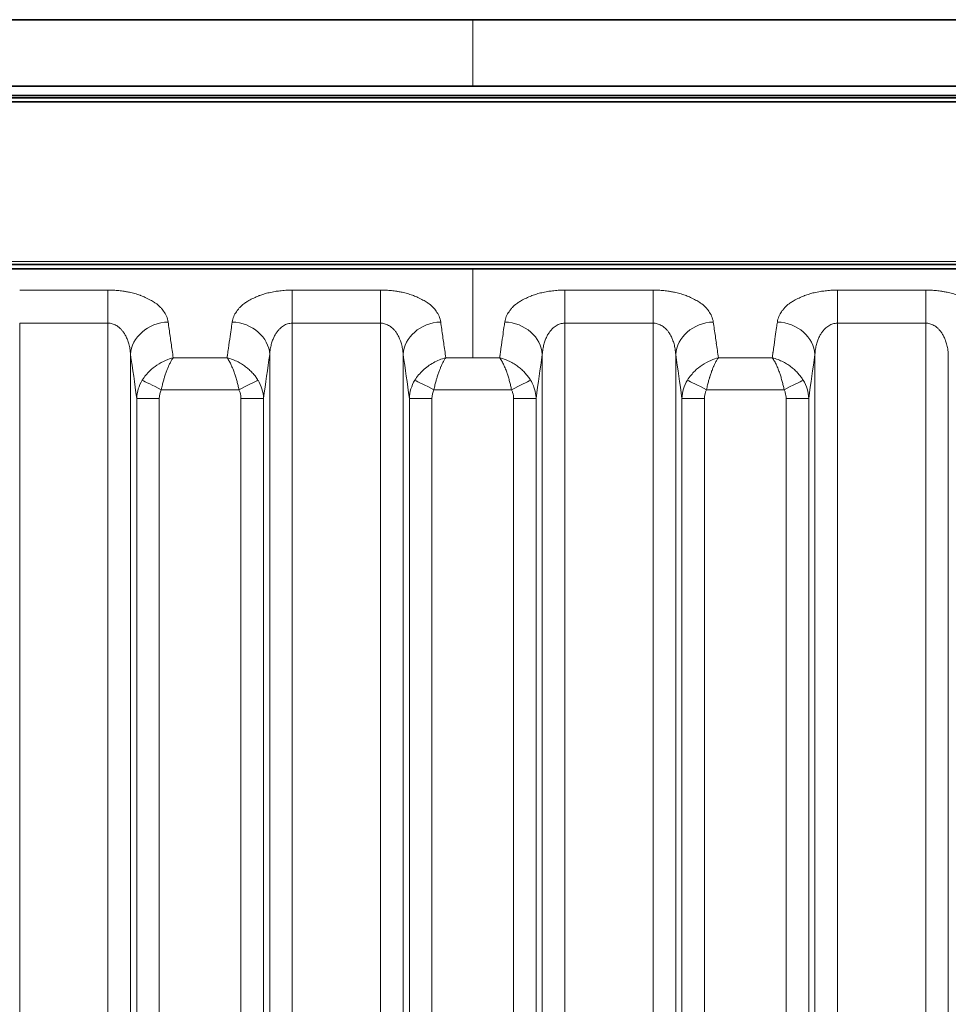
# Model space of a CAD drawing. Header units: millimetres. Extents: x 5 to 415, y 5 to 292.
# Tile 122 of 197: x 331 to 344, y 163 to 176. Entities that reach past the tile are written whole.
import ezdxf

# ---------------------------------------------------------------- set-up
doc = ezdxf.new("R2010")
doc.units = ezdxf.units.MM
doc.layers.add('Sichtbar (ISO)', color=7, linetype='Continuous', lineweight=35)
doc.layers.add('Sichtbar schmal (ISO)', color=7, linetype='Continuous', lineweight=18)

msp = doc.modelspace()

# ---------------------------------------------------------------- linework, layer by layer
at = {"layer": 'Sichtbar (ISO)'}
for p, q in [((293.6145126, 176.11222715), (337.45450843, 176.11222715)), ((381.29451258, 176.11222715), (337.45450843, 176.11222715)), ((337.45451094, 175.22976847), (324.3545127, 175.22976847)), ((351.85451236, 175.22976847), (337.45451094, 175.22976847)), ((324.35451256, 175.078529), (351.85451255, 175.078529)), ((351.85451252, 175.1064435), (324.3545127, 175.1064435)), ((324.35451256, 175.02181676), (350.55451256, 175.02181676)), ((324.35451261, 172.86740115), (351.85451251, 172.86740115)), ((324.35451269, 172.8100113), (337.45451256, 172.8100113)), ((337.45451256, 172.8100113), (351.85451247, 172.8100113))]:
    msp.add_line(p, q, dxfattribs=at)
at = {"layer": 'Sichtbar schmal (ISO)'}
for p, q in [((337.45450843, 176.11222691), (337.45451094, 175.22976847)), ((324.35451256, 175.01812976), (350.55451256, 175.01812976)), ((350.55451256, 172.90940223), (324.35451256, 172.90940223)), ((337.45451256, 172.8100113), (337.45451256, 171.6331753)), ((332.62018004, 172.5295249), (331.44999336, 172.5295249)), ((332.62018004, 172.5295249), (332.62018004, 172.09147563)), ((336.23313061, 172.5295249), (335.06294393, 172.5295249)), ((335.06294393, 172.09147547), (335.06294393, 172.5295249)), ((336.23313061, 172.5295249), (336.23313061, 172.09147563)), ((339.84608118, 172.5295249), (338.6758945, 172.5295249)), ((338.6758945, 172.09147547), (338.6758945, 172.5295249)), ((339.84608118, 172.5295249), (339.84608118, 172.09147563)), ((343.45903175, 172.5295249), (342.28884507, 172.5295249)), ((342.28884507, 172.09147547), (342.28884507, 172.5295249)), ((343.45903175, 172.5295249), (343.45903175, 172.09147563)), ((331.44999337, 172.09147547), (332.62018004, 172.09147563)), ((331.44999341, 151.10723154), (331.44999337, 172.09147547)), ((332.62017997, 151.10725304), (332.62018004, 172.09147563)), ((335.06294396, 172.09147547), (336.23313061, 172.09147563)), ((335.06294445, 151.10729003), (335.06294396, 172.09147547)), ((336.2331301, 151.10730089), (336.23313061, 172.09147563)), ((338.67589454, 172.09147547), (339.84608118, 172.09147563)), ((338.67589507, 151.10730085), (338.67589454, 172.09147547)), ((339.84608071, 151.10729006), (339.84608118, 172.09147563)), ((342.28884508, 172.09147547), (343.45903175, 172.09147563)), ((342.28884514, 151.10725299), (342.28884508, 172.09147547)), ((343.45903171, 151.10723156), (343.45903175, 172.09147563)), ((332.91903883, 171.67579884), (332.91903858, 151.52443599)), ((334.76408549, 151.52445541), (334.76408523, 171.67579763)), ((336.5319894, 171.67579884), (336.53198915, 151.52449564)), ((337.82052152, 171.69628166), (337.81952914, 171.68904128)), ((338.37703606, 151.5244937), (338.3770358, 171.67579758)), ((340.14493996, 171.67579899), (340.14493972, 151.52445729)), ((341.43347265, 171.69628536), (341.43248026, 171.68904487)), ((341.98998663, 151.52443406), (341.98998637, 171.67579758)), ((343.75789053, 171.67579899), (343.75789029, 151.52434732)), ((334.19912489, 171.63317855), (333.48439687, 171.63319565)), ((337.45451256, 171.6331753), (337.09734812, 171.63318053)), ((337.81205637, 171.63318214), (337.45451256, 171.6331753)), ((341.42502602, 171.63317855), (340.71029801, 171.63319565)), ((334.3560052, 171.21026197), (333.3271262, 171.21026602)), ((336.94007679, 171.21026608), (337.96895577, 171.21026198)), ((341.58190634, 171.21026197), (340.55302734, 171.21026602)), ((333.00185377, 152.1360954), (333.0018538, 171.09415074)), ((333.00185379, 171.09415066), (333.30071222, 171.09415066)), ((333.3007122, 152.1360954), (333.30071222, 171.09415066)), ((334.38241204, 171.09415067), (334.38241171, 152.13613916)), ((334.38241204, 171.09415067), (334.68127008, 171.09415067)), ((334.68127007, 171.09414942), (334.6812702, 152.13613927)), ((336.61480434, 152.13617944), (336.61480437, 171.09415074)), ((336.61480436, 171.09415066), (336.91366279, 171.09415066)), ((336.91366277, 152.13617944), (336.91366279, 171.09415066)), ((337.99536261, 171.09415067), (337.99536228, 152.13619653)), ((337.99536261, 171.09415067), (338.29422065, 171.09415067)), ((338.29422064, 171.09414936), (338.29422077, 152.13619663)), ((340.22775491, 152.13612185), (340.22775495, 171.09415091)), ((340.22775494, 171.09415066), (340.52661336, 171.09415066)), ((340.52661334, 152.13612186), (340.52661336, 171.09415066)), ((341.60831318, 171.09415067), (341.60831285, 152.13611251)), ((341.60831318, 171.09415067), (341.90717122, 171.09415067)), ((341.90717121, 171.09414937), (341.90717134, 152.1361126))]:
    msp.add_line(p, q, dxfattribs=at)
for centre, major_axis, ratio, start_param, end_param in [((333.41713632, 171.67579941), (-0.49456302, -0.07353514), 0.8594289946, 4.5861538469, 6.1118770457), ((332.10962804, 146.52525245), (0.00014647, 29.65238474), 0.087158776, 5.740520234, 5.7529974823), ((335.57330625, 146.52773371), (0.00013895, -29.64948181), 0.0871586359, 3.6730166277, 3.6751560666), ((335.57331033, 146.52773371), (-0.00013895, 29.64948163), 0.0871586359, 0.53018601, 0.5314239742), ((334.26598761, 171.67579901), (0.49456298, -0.07353542), 0.859429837, 0.1713065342, 1.6971166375), ((337.03008689, 171.67579941), (-0.49456302, -0.07353514), 0.8594289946, 4.5861538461, 6.1118770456), ((335.72257864, 146.52525245), (0.00014644, 29.65238474), 0.0871587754, 5.7405202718, 5.7529974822), ((337.87863962, 172.05778821), (-0.08177753, -0.55349615), 0.011618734, 4.6255825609, 4.7587771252), ((337.87893818, 171.67579899), (0.49456298, -0.07353545), 0.8594299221, 0.1713065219, 1.6971166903), ((340.64303745, 171.67579946), (-0.49456304, -0.07353505), 0.8594287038, 4.5861539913, 6.1118769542), ((339.33546439, 146.52417815), (0.00015352, 29.65363991), 0.0871589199, 5.7405202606, 5.7529969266), ((341.49159044, 172.05779094), (-0.08177666, -0.55349007), 0.0116185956, 4.6255865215, 4.7587757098), ((341.49188875, 171.67579899), (0.49456298, -0.07353545), 0.8594299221, 0.1713065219, 1.6971166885), ((335.57336215, 146.52773371), (0.00013895, -29.64947928), 0.0871586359, 3.6766701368, 3.6843073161), ((335.57330086, 146.52773371), (-0.00013895, 29.64948206), 0.0871586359, 0.5335634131, 0.5350774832), ((339.18629429, 146.52806468), (0.00013806, -29.64909273), 0.0871586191, 3.6766703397, 3.6843073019), ((342.79924486, 146.52806468), (0.00013806, -29.64909273), 0.0871586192, 3.6766700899, 3.6843073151), ((332.10948286, 146.52525245), (0.00014647, 29.65237814), 0.087158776, 5.73459062, 5.740520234), ((332.10934187, 146.52525245), (0.00014647, 29.6523717), 0.087158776, 5.7222225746, 5.73459062), ((335.57359787, 146.52773371), (0.00013895, -29.64946855), 0.0871586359, 3.6843073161, 3.694589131), ((335.72243347, 146.52525245), (0.00014644, 29.65237814), 0.0871587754, 5.7345906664, 5.7405202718), ((335.72229247, 146.52525245), (0.00014644, 29.65237169), 0.0871587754, 5.7222216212, 5.7345906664), ((339.18653003, 146.52806468), (0.00013806, -29.649082), 0.0871586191, 3.6843073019, 3.6945901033), ((339.33531922, 146.52417815), (0.00015352, 29.65363332), 0.0871589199, 5.7345909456, 5.7405202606), ((339.33517822, 146.52417815), (0.00015352, 29.65362687), 0.0871589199, 5.7222233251, 5.7345909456), ((342.79948059, 146.52806468), (0.00013806, -29.649082), 0.0871586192, 3.6843073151, 3.6945892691), ((331.63397806, 146.5252548), (-0.00014401, -29.1528909), 0.087158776, 2.5731872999, 2.6114048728), ((335.57371865, 146.52773371), (0.00013895, -29.64946301), 0.0871586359, 3.6988774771, 3.7002389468), ((335.57369719, 146.52773371), (-0.00013895, 29.64946399), 0.0871586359, 0.5562522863, 0.5572848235), ((335.57362675, 146.52773371), (-0.00013895, 29.64946723), 0.0871586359, 0.5529964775, 0.5556867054), ((336.04900577, 146.52773594), (-0.00013661, 29.14998431), 0.0871586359, 0.5301861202, 0.56840755), ((335.24692867, 146.5252548), (-0.00014398, -29.15289089), 0.0871587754, 2.5731872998, 2.6114048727), ((339.18665583, 146.52806468), (0.00013806, -29.64907622), 0.0871586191, 3.6990063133, 3.7002624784), ((339.18662701, 146.52806468), (-0.00013806, 29.64907755), 0.0871586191, 0.556273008, 0.5569518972), ((339.18655891, 146.52806468), (-0.00013806, 29.64908068), 0.0871586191, 0.5529974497, 0.5556871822), ((339.66193793, 146.52806689), (-0.00013573, 29.14959775), 0.0871586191, 0.5301859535, 0.568407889), ((338.85981455, 146.52418061), (-0.00015093, -29.15414605), 0.0871589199, 2.5731883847, 2.6114043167), ((342.79960646, 146.52806468), (0.00013806, -29.64907622), 0.0871586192, 3.6990060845, 3.7002623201), ((342.79957761, 146.52806468), (-0.00013806, 29.64907755), 0.0871586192, 0.5562727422, 0.5569516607), ((342.79950946, 146.52806468), (-0.00013806, 29.64908068), 0.0871586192, 0.5529966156, 0.555686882), ((343.2748885, 146.52806689), (-0.00013574, 29.14959775), 0.0871586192, 0.5301859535, 0.568407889), ((335.57405454, 146.52773371), (0.00013895, -29.64944744), 0.0871586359, 3.7017238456, 3.7025569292), ((342.79993726, 146.52806468), (0.00013806, -29.64906088), 0.0871586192, 3.7017240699, 3.7025571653), ((333.49977664, 171.08414772), (-0.48788925, -0.10239647), 0.9809029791, 5.5323293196, 6.0519603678), ((333.32705631, 171.21012992), (-0.26860108, 0.13361673), 0.0005099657, 4.7123824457, 5.9355058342), ((334.35593704, 171.21039272), (0.26869508, 0.13342764), 0.0004913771, 4.7123986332, 5.9354973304), ((334.17135892, 171.08165124), (-0.50963403, 0.02264962), 0.971226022, 3.2125467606, 3.7258925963), ((337.11278034, 171.08412559), (-0.48809328, -0.10165429), 0.9808797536, 5.5338650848, 6.0534799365), ((336.94001531, 171.21014685), (-0.26860422, 0.13361044), 0.0004471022, 4.7123824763, 5.9354982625), ((337.96888754, 171.21039287), (0.26869513, 0.13342753), 0.0004919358, 4.7123986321, 5.9356117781), ((340.72567275, 171.0841498), (-0.4878714, -0.10245921), 0.9809050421, 5.5321981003, 6.0518317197), ((340.55295745, 171.21012993), (-0.26860108, 0.13361673), 0.0005099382, 4.712382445, 5.9355058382), ((341.58183818, 171.21039272), (0.26869508, 0.13342764), 0.0004913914, 4.7123986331, 5.9354971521), ((341.39725669, 171.08165002), (-0.50963837, 0.02262641), 0.9712235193, 3.2125019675, 3.7258461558), ((333.8959888, 170.92786718), (-0.56861687, 0.28289416), 0.6226874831, 0.0013981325, 0.2984364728), ((337.50874585, 170.92794368), (-0.56841836, 0.2828277), 0.6227871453, 0.0014265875, 0.2985139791), ((341.12183607, 170.9278883), (-0.56856158, 0.28287589), 0.6227150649, 0.0014062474, 0.2984582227)]:
    msp.add_ellipse(centre, major_axis=major_axis, ratio=ratio, start_param=start_param, end_param=end_param, dxfattribs=at)
for points, knots in [([(332.62018004, 172.5295249), (332.64426386, 172.52961403), (332.66855141, 172.52902965), (332.69270721, 172.52778993), (332.71649065, 172.52656932), (332.74014522, 172.52471374), (332.76343139, 172.5223123), (332.78730738, 172.51985003), (332.81079527, 172.51681449), (332.83371441, 172.5133351), (332.83968982, 172.51242796), (332.84562687, 172.51149073), (332.85152381, 172.51052612), (332.86952727, 172.50758111), (332.88704468, 172.50431609), (332.90425966, 172.50070986), (332.92824992, 172.49568433), (332.95166557, 172.4900004), (332.97487788, 172.48347788), (332.9983489, 172.47688266), (333.02161835, 172.46942741), (333.04482784, 172.46080937), (333.0489613, 172.45927455), (333.05309191, 172.45770261), (333.05721958, 172.45609151), (333.07601201, 172.44875655), (333.0951071, 172.44076601), (333.11367207, 172.43233764), (333.13773646, 172.42141259), (333.16088162, 172.40974537), (333.18195937, 172.39814063), (333.20231317, 172.38693448), (333.22075154, 172.3757985), (333.23686045, 172.36564547), (333.2412114, 172.36290317), (333.24532659, 172.3602108), (333.24925144, 172.35755472), (333.27350825, 172.34113926), (333.29098237, 172.32629344), (333.30884495, 172.30814911), (333.3184232, 172.29841979), (333.32802432, 172.28770602), (333.33794217, 172.27505068), (333.34406676, 172.26723562), (333.35051141, 172.25876463), (333.35696585, 172.24965004), (333.37073529, 172.23020563), (333.38452202, 172.20779951), (333.39545273, 172.18281686), (333.40567267, 172.15945869), (333.41337487, 172.13385041), (333.41670308, 172.10673637)], [0, 0, 0, 0, 0.0614003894, 0.0614003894, 0.0614003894, 0.1218542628, 0.1218542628, 0.1218542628, 0.1838394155, 0.1838394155, 0.1838394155, 0.2, 0.2, 0.2, 0.2493386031, 0.2493386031, 0.2493386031, 0.3180953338, 0.3180953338, 0.3180953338, 0.3876183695, 0.3876183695, 0.3876183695, 0.4, 0.4, 0.4, 0.4563708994, 0.4563708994, 0.4563708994, 0.529440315, 0.529440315, 0.529440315, 0.6, 0.6, 0.6, 0.6190579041, 0.6190579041, 0.6190579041, 0.7368419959, 0.7368419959, 0.7368419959, 0.8, 0.8, 0.8, 0.8390020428, 0.8390020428, 0.8390020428, 0.9222061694, 0.9222061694, 0.9222061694, 1, 1, 1, 1]), ([(334.26637596, 172.1067214), (334.26972294, 172.13239365), (334.2769937, 172.15678729), (334.28659904, 172.17922327), (334.29674454, 172.20292095), (334.30947574, 172.22443223), (334.32237438, 172.24338856), (334.32883988, 172.25289051), (334.33534086, 172.26175713), (334.34155187, 172.26997113), (334.35011378, 172.28129419), (334.35853842, 172.29120845), (334.36703569, 172.30035758), (334.38370898, 172.31830995), (334.40040238, 172.33341156), (334.42262351, 172.34954463), (334.4291987, 172.35431837), (334.43628838, 172.35917207), (334.44411402, 172.3641702), (334.45710511, 172.37246743), (334.47155124, 172.38135903), (334.48726008, 172.39037434), (334.50747493, 172.40197565), (334.5298095, 172.4137668), (334.55325071, 172.42491266), (334.57491741, 172.43521477), (334.59751746, 172.44496177), (334.61969267, 172.45375694), (334.62341027, 172.45523143), (334.627115, 172.45667989), (334.63079905, 172.4581013), (334.64953474, 172.46533009), (334.66816115, 172.47166557), (334.6867187, 172.47733092), (334.7096185, 172.4843219), (334.73240753, 172.49029813), (334.75546149, 172.49556625), (334.7814414, 172.50150298), (334.80776142, 172.50654987), (334.83531172, 172.51089983), (334.85589456, 172.51414968), (334.87698572, 172.51710743), (334.89846783, 172.51964901), (334.92390711, 172.52265876), (334.94989635, 172.52508284), (334.97611314, 172.52676178), (335.00499525, 172.52861141), (335.03415163, 172.52955448), (335.06294393, 172.5295249)], [0, 0, 0, 0, 0.0773491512, 0.0773491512, 0.0773491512, 0.1590480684, 0.1590480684, 0.1590480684, 0.2, 0.2, 0.2, 0.2564524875, 0.2564524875, 0.2564524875, 0.3672231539, 0.3672231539, 0.3672231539, 0.4, 0.4, 0.4, 0.4544117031, 0.4544117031, 0.4544117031, 0.5244311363, 0.5244311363, 0.5244311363, 0.5891500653, 0.5891500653, 0.5891500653, 0.6, 0.6, 0.6, 0.6551786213, 0.6551786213, 0.6551786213, 0.7232684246, 0.7232684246, 0.7232684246, 0.8, 0.8, 0.8, 0.8573261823, 0.8573261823, 0.8573261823, 0.9252122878, 0.9252122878, 0.9252122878, 1, 1, 1, 1]), ([(336.23313061, 172.5295249), (336.25721443, 172.52961403), (336.28150198, 172.52902965), (336.30565778, 172.52778993), (336.32944122, 172.52656932), (336.35309579, 172.52471374), (336.37638196, 172.5223123), (336.40025795, 172.51985003), (336.42374584, 172.51681449), (336.44666498, 172.5133351), (336.45264039, 172.51242796), (336.45857744, 172.51149073), (336.46447438, 172.51052612), (336.48247784, 172.50758111), (336.49999525, 172.50431609), (336.51721023, 172.50070986), (336.54120049, 172.49568433), (336.56461614, 172.4900004), (336.58782845, 172.48347788), (336.61129947, 172.47688266), (336.63456892, 172.46942741), (336.65777841, 172.46080937), (336.66191187, 172.45927455), (336.66604248, 172.45770261), (336.67017015, 172.45609151), (336.68896258, 172.44875655), (336.70805767, 172.44076601), (336.72662264, 172.43233764), (336.75068703, 172.42141259), (336.77383219, 172.40974537), (336.79490994, 172.39814063), (336.81526374, 172.38693448), (336.83370211, 172.3757985), (336.84981102, 172.36564547), (336.85416197, 172.36290317), (336.85827716, 172.3602108), (336.86220201, 172.35755472), (336.88645882, 172.34113926), (336.90393294, 172.32629344), (336.92179552, 172.30814911), (336.93137377, 172.29841979), (336.94097489, 172.28770602), (336.95089274, 172.27505068), (336.95701733, 172.26723562), (336.96346198, 172.25876463), (336.96991642, 172.24965004), (336.98368586, 172.23020563), (336.99747259, 172.20779951), (337.0084033, 172.18281686), (337.01862324, 172.15945869), (337.02632544, 172.13385041), (337.02965365, 172.10673637)], [0, 0, 0, 0, 0.0614003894, 0.0614003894, 0.0614003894, 0.1218542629, 0.1218542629, 0.1218542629, 0.1838394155, 0.1838394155, 0.1838394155, 0.2, 0.2, 0.2, 0.2493386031, 0.2493386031, 0.2493386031, 0.3180953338, 0.3180953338, 0.3180953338, 0.3876183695, 0.3876183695, 0.3876183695, 0.4, 0.4, 0.4, 0.4563708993, 0.4563708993, 0.4563708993, 0.529440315, 0.529440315, 0.529440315, 0.6, 0.6, 0.6, 0.6190579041, 0.6190579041, 0.6190579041, 0.7368419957, 0.7368419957, 0.7368419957, 0.8, 0.8, 0.8, 0.8390020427, 0.8390020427, 0.8390020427, 0.9222061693, 0.9222061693, 0.9222061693, 1, 1, 1, 1]), ([(337.87932653, 172.10672141), (337.88267352, 172.13239366), (337.88994427, 172.15678729), (337.89954961, 172.17922327), (337.90969511, 172.20292095), (337.92242631, 172.22443223), (337.93532495, 172.24338856), (337.94179045, 172.25289051), (337.94829143, 172.26175713), (337.95450244, 172.26997114), (337.96306435, 172.28129419), (337.97148899, 172.29120845), (337.97998626, 172.30035758), (337.99665955, 172.31830995), (338.01335296, 172.33341157), (338.03557408, 172.34954463), (338.04214928, 172.35431838), (338.04923896, 172.35917208), (338.05706461, 172.36417021), (338.07005569, 172.37246744), (338.08450182, 172.38135903), (338.10021065, 172.39037434), (338.1204255, 172.40197565), (338.14276007, 172.4137668), (338.16620128, 172.42491266), (338.18786798, 172.43521477), (338.21046803, 172.44496177), (338.23264324, 172.45375694), (338.23636085, 172.45523143), (338.24006557, 172.45667989), (338.24374963, 172.45810131), (338.26248531, 172.46533009), (338.28111172, 172.47166557), (338.29966927, 172.47733092), (338.32256907, 172.4843219), (338.3453581, 172.49029813), (338.36841206, 172.49556625), (338.39439197, 172.50150298), (338.42071199, 172.50654987), (338.4482623, 172.51089983), (338.46884513, 172.51414968), (338.4899363, 172.51710743), (338.5114184, 172.51964901), (338.53685768, 172.52265876), (338.56284692, 172.52508284), (338.58906371, 172.52676178), (338.61794582, 172.52861141), (338.6471022, 172.52955448), (338.6758945, 172.5295249)], [0, 0, 0, 0, 0.0773491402, 0.0773491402, 0.0773491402, 0.1590480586, 0.1590480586, 0.1590480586, 0.2, 0.2, 0.2, 0.2564524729, 0.2564524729, 0.2564524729, 0.3672231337, 0.3672231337, 0.3672231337, 0.4, 0.4, 0.4, 0.4544116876, 0.4544116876, 0.4544116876, 0.5244311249, 0.5244311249, 0.5244311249, 0.5891500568, 0.5891500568, 0.5891500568, 0.6, 0.6, 0.6, 0.6551786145, 0.6551786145, 0.6551786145, 0.7232684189, 0.7232684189, 0.7232684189, 0.8, 0.8, 0.8, 0.8573261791, 0.8573261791, 0.8573261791, 0.9252122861, 0.9252122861, 0.9252122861, 1, 1, 1, 1]), ([(339.84608118, 172.5295249), (339.870165, 172.52961403), (339.89445255, 172.52902965), (339.91860835, 172.52778993), (339.94239179, 172.52656932), (339.96604636, 172.52471374), (339.98933253, 172.5223123), (340.01320852, 172.51985003), (340.03669641, 172.51681449), (340.05961555, 172.5133351), (340.06559097, 172.51242796), (340.07152802, 172.51149073), (340.07742497, 172.51052611), (340.09542842, 172.50758111), (340.11294582, 172.50431608), (340.1301608, 172.50070986), (340.15415106, 172.49568433), (340.17756671, 172.4900004), (340.20077902, 172.48347788), (340.22425004, 172.47688266), (340.24751949, 172.46942741), (340.27072898, 172.46080937), (340.27486246, 172.45927454), (340.27899307, 172.4577026), (340.28312076, 172.4560915), (340.30191317, 172.44875653), (340.32100825, 172.440766), (340.33957321, 172.43233764), (340.3636376, 172.42141259), (340.38678275, 172.40974537), (340.40786051, 172.39814063), (340.42821433, 172.38693447), (340.44665272, 172.37579848), (340.46276164, 172.36564544), (340.46711258, 172.36290315), (340.47122775, 172.36021079), (340.47515258, 172.35755472), (340.4994094, 172.34113926), (340.51688352, 172.32629344), (340.53474609, 172.30814911), (340.54432434, 172.29841978), (340.55392548, 172.28770601), (340.56384333, 172.27505066), (340.56996791, 172.2672356), (340.57641255, 172.25876462), (340.58286699, 172.24965004), (340.59663642, 172.23020563), (340.61042315, 172.20779951), (340.62135387, 172.18281686), (340.63157382, 172.15945867), (340.63927602, 172.13385038), (340.64260423, 172.10673632)], [0, 0, 0, 0, 0.0614003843, 0.0614003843, 0.0614003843, 0.1218542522, 0.1218542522, 0.1218542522, 0.1838393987, 0.1838393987, 0.1838393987, 0.2, 0.2, 0.2, 0.2493385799, 0.2493385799, 0.2493385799, 0.3180953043, 0.3180953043, 0.3180953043, 0.3876183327, 0.3876183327, 0.3876183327, 0.4, 0.4, 0.4, 0.4563708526, 0.4563708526, 0.4563708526, 0.5294402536, 0.5294402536, 0.5294402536, 0.6, 0.6, 0.6, 0.6190578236, 0.6190578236, 0.6190578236, 0.7368419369, 0.7368419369, 0.7368419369, 0.8, 0.8, 0.8, 0.8390020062, 0.8390020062, 0.8390020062, 0.9222061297, 0.9222061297, 0.9222061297, 1, 1, 1, 1]), ([(341.4922771, 172.10672141), (341.49562409, 172.13239366), (341.50289484, 172.15678729), (341.51250018, 172.17922327), (341.52264568, 172.20292095), (341.53537688, 172.22443223), (341.54827552, 172.24338856), (341.55474102, 172.25289051), (341.561242, 172.26175713), (341.56745301, 172.26997114), (341.57601492, 172.28129419), (341.58443956, 172.29120845), (341.59293683, 172.30035758), (341.60961012, 172.31830995), (341.62630353, 172.33341157), (341.64852465, 172.34954463), (341.65509985, 172.35431838), (341.66218953, 172.35917208), (341.67001518, 172.36417021), (341.68300626, 172.37246744), (341.69745239, 172.38135903), (341.71316122, 172.39037434), (341.73337607, 172.40197565), (341.75571064, 172.4137668), (341.77915185, 172.42491266), (341.80081855, 172.43521477), (341.8234186, 172.44496177), (341.84559381, 172.45375694), (341.84931142, 172.45523143), (341.85301614, 172.45667989), (341.8567002, 172.45810131), (341.87543589, 172.46533009), (341.89406229, 172.47166557), (341.91261984, 172.47733092), (341.93551964, 172.4843219), (341.95830867, 172.49029813), (341.98136263, 172.49556625), (342.00734254, 172.50150298), (342.03366256, 172.50654987), (342.06121287, 172.51089983), (342.0817957, 172.51414968), (342.10288687, 172.51710743), (342.12436897, 172.51964901), (342.14980825, 172.52265876), (342.17579749, 172.52508284), (342.20201428, 172.52676178), (342.23089639, 172.52861141), (342.26005277, 172.52955448), (342.28884507, 172.5295249)], [0, 0, 0, 0, 0.0773491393, 0.0773491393, 0.0773491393, 0.1590480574, 0.1590480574, 0.1590480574, 0.2, 0.2, 0.2, 0.256452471, 0.256452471, 0.256452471, 0.3672231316, 0.3672231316, 0.3672231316, 0.4, 0.4, 0.4, 0.4544116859, 0.4544116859, 0.4544116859, 0.5244311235, 0.5244311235, 0.5244311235, 0.5891500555, 0.5891500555, 0.5891500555, 0.6, 0.6, 0.6, 0.6551786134, 0.6551786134, 0.6551786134, 0.7232684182, 0.7232684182, 0.7232684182, 0.8, 0.8, 0.8, 0.8573261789, 0.8573261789, 0.8573261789, 0.9252122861, 0.9252122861, 0.9252122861, 1, 1, 1, 1]), ([(343.45903175, 172.5295249), (343.48311557, 172.52961403), (343.50740312, 172.52902965), (343.53155892, 172.52778993), (343.55534236, 172.52656932), (343.57899693, 172.52471374), (343.6022831, 172.5223123), (343.62615909, 172.51985003), (343.64964698, 172.51681449), (343.67256612, 172.5133351), (343.67854154, 172.51242796), (343.6844786, 172.51149073), (343.69037554, 172.51052611), (343.70837899, 172.50758111), (343.72589639, 172.50431608), (343.74311137, 172.50070986), (343.76710163, 172.49568433), (343.79051728, 172.4900004), (343.81372959, 172.48347788), (343.83720061, 172.47688266), (343.86047006, 172.46942741), (343.88367955, 172.46080937), (343.88781303, 172.45927454), (343.89194364, 172.4577026), (343.89607133, 172.4560915), (343.91486374, 172.44875653), (343.93395882, 172.440766), (343.95252378, 172.43233764), (343.97658817, 172.42141259), (343.99973333, 172.40974537), (344.02081108, 172.39814063), (344.0411649, 172.38693447), (344.05960329, 172.37579848), (344.07571221, 172.36564543), (344.08006315, 172.36290315), (344.08417832, 172.36021079), (344.08810315, 172.35755472), (344.11235997, 172.34113926), (344.12983409, 172.32629344), (344.14769666, 172.30814911), (344.15727491, 172.29841978), (344.16687605, 172.28770601), (344.1767939, 172.27505066), (344.18291848, 172.2672356), (344.18936312, 172.25876462), (344.19581756, 172.24965004), (344.20958699, 172.23020563), (344.22337372, 172.20779951), (344.23430444, 172.18281686), (344.24452439, 172.15945867), (344.25222659, 172.13385038), (344.2555548, 172.10673632)], [0, 0, 0, 0, 0.0614003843, 0.0614003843, 0.0614003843, 0.1218542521, 0.1218542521, 0.1218542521, 0.1838393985, 0.1838393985, 0.1838393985, 0.2, 0.2, 0.2, 0.2493385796, 0.2493385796, 0.2493385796, 0.3180953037, 0.3180953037, 0.3180953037, 0.3876183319, 0.3876183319, 0.3876183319, 0.4, 0.4, 0.4, 0.4563708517, 0.4563708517, 0.4563708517, 0.5294402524, 0.5294402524, 0.5294402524, 0.6, 0.6, 0.6, 0.6190578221, 0.6190578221, 0.6190578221, 0.7368419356, 0.7368419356, 0.7368419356, 0.8, 0.8, 0.8, 0.8390020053, 0.8390020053, 0.8390020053, 0.9222061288, 0.9222061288, 0.9222061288, 1, 1, 1, 1]), ([(332.62018004, 172.09147565), (332.62925771, 172.09147557), (332.64730781, 172.09027113), (332.67414266, 172.08489426), (332.70071016, 172.07593723), (332.72726448, 172.0631129), (332.75387762, 172.0459744), (332.78048496, 172.02392998), (332.80685562, 171.99627924), (332.8325571, 171.96226886), (332.8569422, 171.92115374), (332.87914898, 171.87224575), (332.89809595, 171.81494422), (332.91245819, 171.74879665), (332.91763275, 171.70100934), (332.91903864, 171.67579739)], [0, 0, 0, 0, 0.05541655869, 0.11012060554, 0.16573002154, 0.22336506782, 0.28408890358, 0.34891881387, 0.41891066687, 0.49506709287, 0.57826791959, 0.66942097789, 0.7694514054, 0.87928451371, 0.99999621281, 0.99999621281, 0.99999621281, 0.99999621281]), ([(334.76408531, 171.67579657), (334.76542501, 171.69982031), (334.77025552, 171.74548233), (334.7835617, 171.80909405), (334.80124556, 171.86490814), (334.8222231, 171.91326869), (334.84550927, 171.95446606), (334.87020009, 171.98887325), (334.89558484, 172.01708082), (334.9212859, 172.03987599), (334.94729034, 172.0580639), (334.97382282, 172.07224496), (335.00148667, 172.08282626), (335.03125982, 172.08980969), (335.05206136, 172.09147531), (335.06294393, 172.09147546)], [0.00000370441, 0.00000370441, 0.00000370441, 0.00000370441, 0.11501548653, 0.22023121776, 0.31702696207, 0.40631375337, 0.48850397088, 0.5638328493, 0.63287433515, 0.69672354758, 0.75695145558, 0.81530021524, 0.87314537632, 0.93356801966, 1, 1, 1, 1]), ([(336.23313061, 172.09147565), (336.24220828, 172.09147557), (336.26025838, 172.09027113), (336.28709323, 172.08489426), (336.31366073, 172.07593723), (336.34021505, 172.0631129), (336.36682819, 172.0459744), (336.39343553, 172.02392998), (336.41980619, 171.99627924), (336.44550767, 171.96226886), (336.46989277, 171.92115374), (336.49209955, 171.87224575), (336.51104652, 171.81494422), (336.52540876, 171.74879665), (336.53058332, 171.70100934), (336.53198921, 171.67579739)], [0, 0, 0, 0, 0.05541655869, 0.11012060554, 0.16573002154, 0.22336506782, 0.28408890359, 0.34891881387, 0.41891066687, 0.49506709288, 0.57826791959, 0.6694209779, 0.7694514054, 0.87928451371, 0.99999621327, 0.99999621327, 0.99999621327, 0.99999621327]), ([(338.37703588, 171.67579652), (338.37837558, 171.69982029), (338.38320609, 171.74548233), (338.39651227, 171.80909405), (338.41419613, 171.86490814), (338.43517367, 171.91326869), (338.45845984, 171.95446606), (338.48315066, 171.98887325), (338.50853541, 172.01708082), (338.53423647, 172.03987599), (338.56024091, 172.0580639), (338.58677339, 172.07224496), (338.61443724, 172.08282626), (338.64421039, 172.08980969), (338.66501193, 172.09147531), (338.6758945, 172.09147546)], [0.0000037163, 0.0000037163, 0.0000037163, 0.0000037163, 0.11501556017, 0.22023128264, 0.3170270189, 0.40631380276, 0.48850401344, 0.56383288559, 0.6328743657, 0.69672357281, 0.7569514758, 0.81530023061, 0.87314538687, 0.93356802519, 1, 1, 1, 1]), ([(339.84608118, 172.09147565), (339.85515885, 172.09147557), (339.87320895, 172.09027113), (339.9000438, 172.08489426), (339.9266113, 172.07593723), (339.95316562, 172.0631129), (339.97977876, 172.0459744), (340.0063861, 172.02392998), (340.03275676, 171.99627924), (340.05845824, 171.96226886), (340.08284334, 171.92115374), (340.10505012, 171.87224575), (340.12399709, 171.81494422), (340.13835932, 171.7487967), (340.14353388, 171.70100944), (340.14493977, 171.67579755)], [0, 0, 0, 0, 0.05541657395, 0.11012063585, 0.16573006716, 0.22336512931, 0.2840889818, 0.34891890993, 0.4189107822, 0.49506722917, 0.57826807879, 0.66942116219, 0.76945161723, 0.87928475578, 0.99999623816, 0.99999623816, 0.99999623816, 0.99999623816]), ([(341.98998645, 171.67579652), (341.99132615, 171.69982029), (341.99615666, 171.74548233), (342.00946284, 171.80909405), (342.0271467, 171.86490814), (342.04812424, 171.91326869), (342.07141041, 171.95446606), (342.09610123, 171.98887325), (342.12148598, 172.01708082), (342.14718704, 172.03987599), (342.17319148, 172.0580639), (342.19972396, 172.07224496), (342.22738781, 172.08282626), (342.25716096, 172.08980969), (342.2779625, 172.09147531), (342.28884507, 172.09147546)], [0.0000037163, 0.0000037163, 0.0000037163, 0.0000037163, 0.11501556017, 0.22023128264, 0.3170270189, 0.40631380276, 0.48850401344, 0.56383288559, 0.6328743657, 0.69672357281, 0.7569514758, 0.81530023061, 0.87314538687, 0.93356802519, 1, 1, 1, 1]), ([(343.45903175, 172.09147565), (343.46810942, 172.09147557), (343.48615952, 172.09027113), (343.51299437, 172.08489426), (343.53956187, 172.07593723), (343.56611619, 172.0631129), (343.59272933, 172.0459744), (343.61933667, 172.02392998), (343.64570733, 171.99627924), (343.67140881, 171.96226886), (343.69579391, 171.92115374), (343.71800069, 171.87224575), (343.73694766, 171.81494422), (343.75130989, 171.7487967), (343.75648445, 171.70100944), (343.75789034, 171.67579755)], [0, 0, 0, 0, 0.05541657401, 0.11012063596, 0.16573006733, 0.22336512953, 0.28408898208, 0.34891891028, 0.41891078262, 0.49506722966, 0.57826807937, 0.66942116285, 0.769451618, 0.87928475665, 0.99999623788, 0.99999623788, 0.99999623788, 0.99999623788]), ([(334.21026903, 171.71608011), (334.21015375, 171.71508002), (334.21003565, 171.71410318), (334.20990169, 171.71310588), (334.20976773, 171.71210858), (334.20961792, 171.71109081), (334.20948099, 171.71010673), (334.20934407, 171.70912264), (334.20922004, 171.70817225), (334.20909931, 171.70723751)], [0, 0, 0, 0, 0.3333333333, 0.3333333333, 0.3333333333, 0.6666666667, 0.6666666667, 0.6666666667, 1, 1, 1, 1]), ([(337.82321893, 171.71607528), (337.82309902, 171.71503818), (337.82297624, 171.71402534), (337.82283913, 171.71300429), (337.82270201, 171.71198325), (337.82255055, 171.710954), (337.82240888, 171.70993699), (337.82226722, 171.70891997), (337.82213534, 171.70791519), (337.82200522, 171.70691584)], [0, 0, 0, 0, 0.33333333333, 0.33333333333, 0.33333333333, 0.66666666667, 0.66666666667, 0.66666666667, 0.99999936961, 0.99999936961, 0.99999936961, 0.99999936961]), ([(341.43617014, 171.71607997), (341.43605024, 171.7150428), (341.43592747, 171.71402991), (341.43579035, 171.7130088), (341.43565323, 171.7119877), (341.43550175, 171.71095839), (341.43536008, 171.70994131), (341.43521841, 171.70892424), (341.43508653, 171.7079194), (341.43495641, 171.70692)], [0, 0, 0, 0, 0.33333333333, 0.33333333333, 0.33333333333, 0.66666666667, 0.66666666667, 0.66666666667, 0.99999936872, 0.99999936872, 0.99999936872, 0.99999936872]), ([(333.48439271, 171.63319308), (333.45441329, 171.6248044), (333.42191385, 171.61411535), (333.38444447, 171.59827418), (333.3469751, 171.58243302), (333.3046078, 171.56034529), (333.26941554, 171.53666272), (333.23422329, 171.51298016), (333.2052875, 171.48926256), (333.17246494, 171.45731202), (333.13964238, 171.42536149), (333.10407543, 171.38431728), (333.07455094, 171.33579799)], [0, 0, 0, 0, 0.25, 0.25, 0.25, 0.5, 0.5, 0.5, 0.75, 0.75, 0.75, 1, 1, 1, 1]), ([(333.48439272, 171.63319642), (333.47691019, 171.62286112), (333.46965603, 171.61166293), (333.46258403, 171.59973704), (333.45571626, 171.58815555), (333.44902111, 171.57589016), (333.44251991, 171.56310277), (333.43586104, 171.55000525), (333.42940519, 171.53636066), (333.4231633, 171.52234279), (333.42223751, 171.52026368), (333.42131643, 171.51817635), (333.42040013, 171.51608136), (333.41492694, 171.5035677), (333.4096339, 171.49078533), (333.40449237, 171.4777465), (333.39838492, 171.46225811), (333.39249053, 171.44640903), (333.38679279, 171.43015864), (333.38115841, 171.41408898), (333.37571588, 171.39762595), (333.37049069, 171.38067944), (333.36973231, 171.37821985), (333.36897856, 171.37575), (333.36822964, 171.37326956), (333.36388711, 171.3588871), (333.35970284, 171.34415618), (333.3556561, 171.32918082), (333.35070323, 171.31085222), (333.34595635, 171.29216046), (333.34140541, 171.27327087), (333.33638555, 171.25243497), (333.33160503, 171.23136281), (333.3271262, 171.21026602)], [0, 0, 0, 0, 0.1070667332, 0.1070667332, 0.1070667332, 0.2110414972, 0.2110414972, 0.2110414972, 0.3175379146, 0.3175379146, 0.3175379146, 0.3333333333, 0.3333333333, 0.3333333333, 0.4276816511, 0.4276816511, 0.4276816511, 0.5397547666, 0.5397547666, 0.5397547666, 0.6505814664, 0.6505814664, 0.6505814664, 0.6666666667, 0.6666666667, 0.6666666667, 0.7599344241, 0.7599344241, 0.7599344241, 0.8740863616, 0.8740863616, 0.8740863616, 1, 1, 1, 1]), ([(334.3560052, 171.21026197), (334.35207165, 171.22857537), (334.3479349, 171.24682183), (334.34364487, 171.26484532), (334.33933408, 171.28295605), (334.33486909, 171.30084011), (334.33025949, 171.31833411), (334.32518425, 171.33759531), (334.31993366, 171.35638171), (334.31448343, 171.37445362), (334.30907397, 171.39239033), (334.30345488, 171.40960561), (334.29764225, 171.42635251), (334.29119762, 171.44492028), (334.28451442, 171.46291729), (334.27751698, 171.48055817), (334.27294388, 171.49208716), (334.26823526, 171.50346087), (334.26334765, 171.51469758), (334.26048999, 171.5212674), (334.25757399, 171.52778828), (334.25460262, 171.53423762), (334.24633594, 171.55218037), (334.23763901, 171.56956984), (334.22860455, 171.58590722), (334.21916995, 171.60296821), (334.20937009, 171.61886972), (334.19912087, 171.63317342)], [0, 0, 0, 0, 0.10714025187, 0.10714025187, 0.10714025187, 0.21479910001, 0.21479910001, 0.21479910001, 0.33333333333, 0.33333333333, 0.33333333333, 0.45098074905, 0.45098074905, 0.45098074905, 0.5814197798, 0.5814197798, 0.5814197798, 0.66666666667, 0.66666666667, 0.66666666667, 0.7165083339, 0.7165083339, 0.7165083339, 0.85517326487, 0.85517326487, 0.85517326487, 0.99997985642, 0.99997985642, 0.99997985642, 0.99997985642]), ([(334.60857483, 171.33579063), (334.59903019, 171.35123271), (334.57839008, 171.38144595), (334.54281701, 171.42485267), (334.50227829, 171.46653834), (334.45582796, 171.50674192), (334.40269062, 171.54501081), (334.34208198, 171.58042386), (334.27339405, 171.61144065), (334.22470966, 171.62683437), (334.19912489, 171.63317321)], [0, 0, 0, 0, 0.10545753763, 0.21059082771, 0.31991479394, 0.43514652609, 0.55878033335, 0.69283129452, 0.839238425, 0.99995672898, 0.99995672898, 0.99995672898, 0.99995672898]), ([(334.20092262, 171.64630966), (334.20095716, 171.647669), (334.20105468, 171.64903227), (334.20124299, 171.65041676), (334.20143129, 171.65180125), (334.20171037, 171.65320696), (334.20189867, 171.65459072), (334.20208696, 171.65597447), (334.20218445, 171.65733629), (334.20225168, 171.65869057)], [0, 0, 0, 0, 0.33333333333, 0.33333333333, 0.33333333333, 0.66666666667, 0.66666666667, 0.66666666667, 0.99999999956, 0.99999999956, 0.99999999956, 0.99999999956]), ([(334.20225168, 171.65869057), (334.20245455, 171.65961084), (334.20264986, 171.66063529), (334.20284069, 171.66186165), (334.20303151, 171.663088), (334.20321784, 171.66451621), (334.20339056, 171.66585272), (334.20356327, 171.66718923), (334.20372236, 171.6684341), (334.20387096, 171.66968586)], [0, 0, 0, 0, 0.3333333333, 0.3333333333, 0.3333333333, 0.6666666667, 0.6666666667, 0.6666666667, 1, 1, 1, 1]), ([(336.68750482, 171.33580291), (336.71707114, 171.38419246), (336.75461686, 171.42897507), (336.79631303, 171.46779), (336.83800921, 171.50660494), (336.88340618, 171.53982307), (336.93397107, 171.56796093), (336.98453596, 171.59609878), (337.04042365, 171.61862225), (337.09734327, 171.63317796)], [0, 0, 0, 0, 0.3333333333, 0.3333333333, 0.3333333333, 0.6666666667, 0.6666666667, 0.6666666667, 1, 1, 1, 1]), ([(337.09734327, 171.63318129), (337.08986333, 171.62284782), (337.0826116, 171.61165334), (337.07554185, 171.59973286), (337.06867299, 171.5881511), (337.06197675, 171.57588641), (337.05547454, 171.56310018), (337.04881434, 171.55000326), (337.04235727, 171.53635971), (337.03611451, 171.52234235), (337.03518555, 171.52025648), (337.03426133, 171.51816232), (337.03334194, 171.51606044), (337.0278714, 171.50355392), (337.02258103, 171.49077866), (337.01744218, 171.47774703), (337.01133457, 171.46225869), (337.00544028, 171.44640941), (336.9997428, 171.43015904), (336.9941085, 171.41408889), (336.98866621, 171.39762556), (336.98344125, 171.38067945), (336.98268069, 171.37821273), (336.98192478, 171.3757357), (336.98117373, 171.37324804), (336.97683346, 171.35887207), (336.97265132, 171.3441484), (336.96860663, 171.32918084), (336.96365357, 171.31085187), (336.95890663, 171.29216018), (336.95435576, 171.27327099), (336.94933578, 171.25243469), (336.94455533, 171.23136253), (336.94007679, 171.21026608)], [0, 0, 0, 0, 0.1070136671, 0.1070136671, 0.1070136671, 0.2109864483, 0.2109864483, 0.2109864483, 0.3174855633, 0.3174855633, 0.3174855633, 0.3333333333, 0.3333333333, 0.3333333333, 0.4276300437, 0.4276300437, 0.4276300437, 0.5397034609, 0.5397034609, 0.5397034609, 0.6505339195, 0.6505339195, 0.6505339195, 0.6666666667, 0.6666666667, 0.6666666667, 0.7598965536, 0.7598965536, 0.7598965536, 0.8740640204, 0.8740640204, 0.8740640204, 1, 1, 1, 1]), ([(337.96895577, 171.21026198), (337.96502221, 171.22857538), (337.96088541, 171.24682183), (337.95659535, 171.26484527), (337.95228451, 171.28295603), (337.94781948, 171.30084008), (337.94320991, 171.31833401), (337.93813431, 171.33759658), (337.93288341, 171.3563842), (337.92743298, 171.37445713), (337.92202394, 171.39239284), (337.91640541, 171.40960701), (337.91059331, 171.42635286), (337.90414885, 171.44492062), (337.89746576, 171.4629176), (337.89046811, 171.48055857), (337.88589449, 171.49208858), (337.88118518, 171.50346334), (337.87629664, 171.51470116), (337.87343932, 171.52126957), (337.87052362, 171.52778912), (337.86755252, 171.53423717), (337.85928521, 171.55217932), (337.85058722, 171.56956834), (337.84155156, 171.58590507), (337.83211254, 171.60297111), (337.82230789, 171.61887665), (337.81205382, 171.63318298)], [0, 0, 0, 0, 0.1071370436, 0.1071370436, 0.1071370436, 0.2147931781, 0.2147931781, 0.2147931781, 0.3333333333, 0.3333333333, 0.3333333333, 0.450973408, 0.450973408, 0.450973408, 0.5814125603, 0.5814125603, 0.5814125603, 0.6666666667, 0.6666666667, 0.6666666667, 0.7164970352, 0.7164970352, 0.7164970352, 0.8551536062, 0.8551536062, 0.8551536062, 1, 1, 1, 1]), ([(337.813744, 171.64628022), (337.81354154, 171.64479822), (337.81344121, 171.64332171), (337.81328208, 171.64185651), (337.81312296, 171.64039131), (337.81290504, 171.63893741), (337.81268626, 171.63749101), (337.81246762, 171.63604556), (337.81224811, 171.6346076), (337.8120542, 171.6331858)], [0, 0, 0, 0, 0.33333333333, 0.33333333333, 0.33333333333, 0.66666666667, 0.66666666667, 0.66666666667, 0.9997778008, 0.9997778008, 0.9997778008, 0.9997778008]), ([(338.22153764, 171.33579724), (338.21199406, 171.35123861), (338.19135602, 171.38145082), (338.15578602, 171.42485678), (338.11525015, 171.46654251), (338.06880249, 171.5067468), (338.01566755, 171.5450171), (337.9550609, 171.5804323), (337.8863609, 171.61145803), (337.83766291, 171.62685662), (337.81205637, 171.63318553)], [0.00000088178, 0.00000088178, 0.00000088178, 0.00000088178, 0.10544968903, 0.21057518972, 0.31989105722, 0.43511425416, 0.55873890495, 0.69277993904, 0.83917622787, 0.99996894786, 0.99996894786, 0.99996894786, 0.99996894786]), ([(337.81527068, 171.65853158), (337.81543171, 171.65947709), (337.81559539, 171.66051191), (337.81577788, 171.66176581), (337.81596037, 171.66301971), (337.81616168, 171.66449262), (337.81633335, 171.66579488), (337.81650501, 171.66709712), (337.81664703, 171.6682288), (337.81677554, 171.66931978)], [0.00000000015, 0.00000000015, 0.00000000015, 0.00000000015, 0.33333333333, 0.33333333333, 0.33333333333, 0.66666666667, 0.66666666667, 0.66666666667, 0.99999268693, 0.99999268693, 0.99999268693, 0.99999268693]), ([(340.71029385, 171.6331931), (340.68031463, 171.62480446), (340.64781534, 171.61411547), (340.61034602, 171.59827438), (340.57287669, 171.58243328), (340.53050934, 171.56034559), (340.49531706, 171.53666306), (340.46012478, 171.51298054), (340.431189, 171.48926298), (340.39836636, 171.45731242), (340.36554373, 171.42536185), (340.32997662, 171.38431753), (340.30045202, 171.33579803)], [0, 0, 0, 0, 0.25, 0.25, 0.25, 0.5, 0.5, 0.5, 0.75, 0.75, 0.75, 1, 1, 1, 1]), ([(340.71029386, 171.63319642), (340.70281134, 171.62286113), (340.69555708, 171.61166293), (340.68848509, 171.59973706), (340.68161731, 171.58815557), (340.67492218, 171.57589017), (340.668421, 171.56310278), (340.66176215, 171.55000525), (340.65530632, 171.53636065), (340.64906444, 171.52234278), (340.64813856, 171.52026346), (340.64721739, 171.51817592), (340.646301, 171.51608073), (340.6408279, 171.50356726), (340.63553495, 171.49078509), (340.63039351, 171.47774648), (340.62428606, 171.46225808), (340.61839167, 171.446409), (340.61269393, 171.43015862), (340.60705955, 171.41408895), (340.60161702, 171.39762592), (340.59639183, 171.38067942), (340.59563338, 171.3782196), (340.59487956, 171.37574951), (340.59413056, 171.37326883), (340.58978811, 171.35888659), (340.58560391, 171.34415591), (340.58155723, 171.32918081), (340.57660435, 171.31085221), (340.57185747, 171.29216045), (340.56730653, 171.27327087), (340.56228668, 171.25243496), (340.55750616, 171.23136279), (340.55302734, 171.21026602)], [0, 0, 0, 0, 0.1070659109, 0.1070659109, 0.1070659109, 0.2110402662, 0.2110402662, 0.2110402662, 0.3175364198, 0.3175364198, 0.3175364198, 0.3333333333, 0.3333333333, 0.3333333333, 0.4276799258, 0.4276799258, 0.4276799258, 0.5397530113, 0.5397530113, 0.5397530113, 0.6505798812, 0.6505798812, 0.6505798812, 0.6666666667, 0.6666666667, 0.6666666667, 0.7599331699, 0.7599331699, 0.7599331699, 0.8740856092, 0.8740856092, 0.8740856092, 1, 1, 1, 1]), ([(341.58190634, 171.21026197), (341.57797279, 171.22857538), (341.57383603, 171.24682183), (341.56954601, 171.26484532), (341.56523522, 171.28295605), (341.56077023, 171.30084011), (341.55616063, 171.31833411), (341.55108538, 171.33759535), (341.54583478, 171.35638178), (341.54038454, 171.37445372), (341.53497509, 171.3923904), (341.52935601, 171.40960564), (341.52354339, 171.42635251), (341.51709876, 171.44492028), (341.51041556, 171.46291729), (341.50341812, 171.48055817), (341.49884501, 171.49208719), (341.49413638, 171.50346093), (341.48924875, 171.51469766), (341.48639111, 171.52126745), (341.48347512, 171.52778831), (341.48050376, 171.53423762), (341.47223708, 171.55218037), (341.46354014, 171.56956984), (341.45450568, 171.58590722), (341.44507107, 171.6029682), (341.43527123, 171.61886971), (341.42502202, 171.6331734)], [0, 0, 0, 0, 0.10714016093, 0.10714016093, 0.10714016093, 0.21479893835, 0.21479893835, 0.21479893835, 0.33333333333, 0.33333333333, 0.33333333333, 0.45098050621, 0.45098050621, 0.45098050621, 0.58141954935, 0.58141954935, 0.58141954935, 0.66666666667, 0.66666666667, 0.66666666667, 0.71650815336, 0.71650815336, 0.71650815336, 0.85517313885, 0.85517313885, 0.85517313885, 0.99997982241, 0.99997982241, 0.99997982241, 0.99997982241]), ([(341.83447594, 171.33579062), (341.8249313, 171.3512327), (341.80429118, 171.38144594), (341.76871811, 171.42485265), (341.72817938, 171.46653833), (341.68172904, 171.50674191), (341.6285917, 171.54501079), (341.56798306, 171.58042384), (341.49929514, 171.61144061), (341.45061076, 171.62683433), (341.42502602, 171.63317319)], [0, 0, 0, 0, 0.10545753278, 0.21059082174, 0.31991478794, 0.43514652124, 0.55878033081, 0.69283129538, 0.83923843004, 0.99995666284, 0.99995666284, 0.99995666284, 0.99995666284]), ([(341.42682376, 171.64630967), (341.4268583, 171.64766901), (341.42695582, 171.64903227), (341.42714412, 171.65041676), (341.42733243, 171.65180125), (341.42761151, 171.65320696), (341.4277998, 171.65459071), (341.42798809, 171.65597447), (341.42808559, 171.65733628), (341.42815282, 171.65869055)], [0, 0, 0, 0, 0.3333333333, 0.3333333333, 0.3333333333, 0.6666666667, 0.6666666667, 0.6666666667, 1, 1, 1, 1]), ([(341.42815282, 171.65869055), (341.42835568, 171.65961082), (341.42854948, 171.66062318), (341.42874182, 171.66186163), (341.42893416, 171.66310009), (341.42912504, 171.66456457), (341.42929169, 171.6658527), (341.42945834, 171.66714079), (341.42960075, 171.66825262), (341.42972652, 171.66932226)], [0.00000000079, 0.00000000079, 0.00000000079, 0.00000000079, 0.33333333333, 0.33333333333, 0.33333333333, 0.66666666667, 0.66666666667, 0.66666666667, 0.99999263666, 0.99999263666, 0.99999263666, 0.99999263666]), ([(338.22153738, 171.33579644), (338.23667157, 171.31131079), (338.2495334, 171.28563377), (338.25994536, 171.25950554), (338.26373973, 171.2499838), (338.2672125, 171.24040092), (338.27037857, 171.23073592), (338.27590039, 171.21387956), (338.28049473, 171.19677338), (338.28416548, 171.17924699), (338.2874166, 171.16372422), (338.28993364, 171.14787781), (338.29165762, 171.13183049), (338.29299622, 171.11937043), (338.29385738, 171.10678967), (338.29422072, 171.09414924)], [0.00000044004, 0.00000044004, 0.00000044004, 0.00000044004, 0.33333333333, 0.33333333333, 0.33333333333, 0.45480771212, 0.45480771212, 0.45480771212, 0.66666666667, 0.66666666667, 0.66666666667, 0.85430585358, 0.85430585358, 0.85430585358, 0.99999972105, 0.99999972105, 0.99999972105, 0.99999972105])]:
    msp.add_open_spline(points, degree=3, knots=knots, dxfattribs=at)
for points in [[(337.813744, 171.64627858), (337.813744, 171.65036511), (337.81527068, 171.6544489), (337.81527068, 171.65852995)], [(334.3560052, 171.21026197), (334.36190804, 171.19714208), (334.37174242, 171.17104165), (334.38119768, 171.13187077), (334.38273312, 171.106628), (334.38241204, 171.09415067)], [(337.96895577, 171.21026198), (337.97485861, 171.19714209), (337.98469299, 171.17104165), (337.99414825, 171.13187078), (337.99568369, 171.106628), (337.99536261, 171.09415067)], [(341.58190634, 171.21026197), (341.58780918, 171.19714208), (341.59764356, 171.17104165), (341.60709882, 171.13187077), (341.60863426, 171.106628), (341.60831318, 171.09415067)]]:
    msp.add_open_spline(points, degree=3, dxfattribs=at)

doc.saveas('drawing.dxf')
